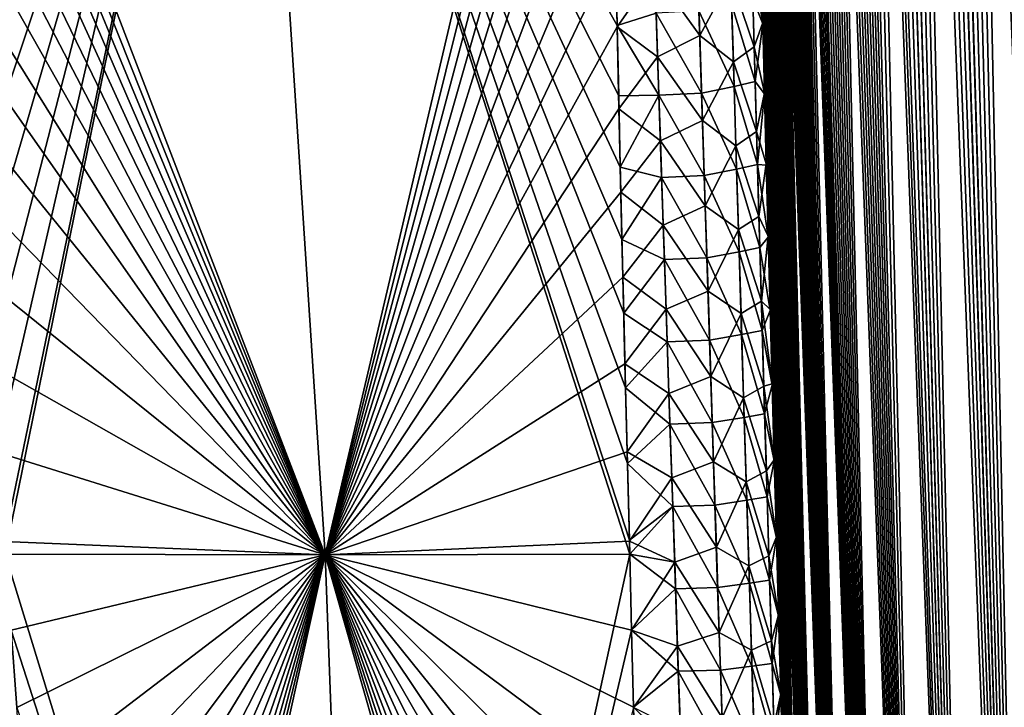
# Model space of a CAD drawing. Header units: metres. Extents: x -109 to 109, y -108 to 40.
# Tile 169 of 216: x 86.94 to 92.66, y -94.53 to -90.54. Entities that reach past the tile are written whole.
import ezdxf

# ---------------------------------------------------------------- set-up
doc = ezdxf.new("R2010")
doc.units = ezdxf.units.M
doc.layers.add('solid_K_24_42_18_000C86_XXX', color=7, linetype='CONTINUOUS')

msp = doc.modelspace()

# ---------------------------------------------------------------- linework, layer by layer
at = {"layer": 'solid_K_24_42_18_000C86_XXX'}
for points in [[(93.591431, -102.810715, -10.906762), (92.516762, -68.400612, -10.372687), (92.668846, -68.274429, -10.070155)], [(93.591545, -102.81073, 10.906535), (92.676445, -68.26963, 10.055494), (92.524849, -68.392357, 10.356121)], [(93.198311, -102.747047, -11.718625), (92.364388, -68.591072, -10.695609), (92.516762, -68.400612, -10.372687)], [(93.591545, -102.81073, 10.906535), (92.524849, -68.392357, 10.356121), (92.37207, -68.579834, 10.6788)], [(93.591431, -102.810715, -10.906762), (93.198311, -102.747047, -11.718625), (92.516762, -68.400612, -10.372687)], [(93.198311, -102.747047, -11.718625), (92.213646, -68.854164, -11.037994), (92.364388, -68.591072, -10.695609)], [(93.591545, -102.81073, 10.906535), (92.37207, -68.579834, 10.6788), (92.295593, -68.700798, 10.848765)], [(93.591545, -102.81073, 10.906535), (92.295593, -68.700798, 10.848765), (92.220039, -68.841286, 11.022955)], [(93.198311, -102.747047, -11.718625), (92.139687, -69.014679, -11.215636), (92.213646, -68.854164, -11.037994)], [(93.19838, -102.747063, 11.718479), (92.220039, -68.841286, 11.022955), (92.145485, -69.001236, 11.201459)], [(93.19838, -102.747063, 11.718479), (93.591545, -102.81073, 10.906535), (92.220039, -68.841286, 11.022955)], [(93.19838, -102.747063, 11.718479), (92.145485, -69.001236, 11.201459), (92.072495, -69.181557, 11.383328)], [(92.844063, -102.640434, -12.551116), (92.067253, -69.195442, -11.396681), (92.139687, -69.014679, -11.215636)], [(93.198311, -102.747047, -11.718625), (92.844063, -102.640434, -12.551116), (92.139687, -69.014679, -11.215636)], [(93.19838, -102.747063, 11.718479), (92.072495, -69.181557, 11.383328), (92.001198, -69.38221, 11.56846)], [(92.844063, -102.640434, -12.551116), (91.99646, -69.396454, -11.581059), (92.067253, -69.195442, -11.396681)], [(92.844063, -102.640434, -12.551116), (91.927574, -69.618576, -11.768362), (91.99646, -69.396454, -11.581059)], [(93.19838, -102.747063, 11.718479), (92.001198, -69.38221, 11.56846), (91.931831, -69.604134, 11.756554)], [(92.844063, -102.640434, -12.551116), (91.860741, -69.861908, -11.958444), (91.927574, -69.618576, -11.768362)], [(93.19838, -102.747063, 11.718479), (91.931831, -69.604134, 11.756554), (91.864502, -69.847443, 11.947519)], [(92.844063, -102.640434, -12.551116), (91.796097, -70.127251, -12.151175), (91.860741, -69.861908, -11.958444)], [(92.844093, -102.640442, 12.551044), (91.864502, -69.847443, 11.947519), (91.799385, -70.112923, 12.141137)], [(92.844093, -102.640442, 12.551044), (93.19838, -102.747063, 11.718479), (91.864502, -69.847443, 11.947519)], [(92.529518, -102.49028, -13.403612), (91.733742, -70.414886, -12.346438), (91.796097, -70.127251, -12.151175)], [(92.844093, -102.640442, 12.551044), (91.799385, -70.112923, 12.141137), (91.736603, -70.400864, 12.337244)], [(92.844063, -102.640434, -12.551116), (92.529518, -102.49028, -13.403612), (91.796097, -70.127251, -12.151175)], [(92.529518, -102.49028, -13.403612), (91.673782, -70.72554, -12.54417), (91.733742, -70.414886, -12.346438)], [(92.844093, -102.640442, 12.551044), (91.736603, -70.400864, 12.337244), (91.676262, -70.711952, 12.535793)], [(92.529518, -102.49028, -13.403612), (91.616341, -71.059898, -12.744247), (91.673782, -70.72554, -12.54417)], [(92.844093, -102.640442, 12.551044), (91.676262, -70.711952, 12.535793), (91.618462, -71.04686, 12.736664)], [(92.529518, -102.49028, -13.403612), (91.56147, -71.418427, -12.946656), (91.616341, -71.059898, -12.744247)], [(92.529518, -102.49028, 13.403603), (91.618462, -71.04686, 12.736664), (91.563271, -71.406052, 12.939841)], [(92.529518, -102.49028, 13.403603), (92.844093, -102.640442, 12.551044), (91.618462, -71.04686, 12.736664)], [(92.529518, -102.49028, 13.403603), (91.563271, -71.406052, 12.939841), (91.510796, -71.79068, 13.145243)], [(92.255585, -102.295357, -14.275787), (91.5093, -71.802315, -13.151313), (91.56147, -71.418427, -12.946656)], [(92.529518, -102.49028, -13.403612), (92.255585, -102.295357, -14.275787), (91.56147, -71.418427, -12.946656)], [(92.255585, -102.295357, -14.275787), (91.459869, -72.211784, -13.358197), (91.5093, -71.802315, -13.151313)], [(92.529518, -102.49028, 13.403603), (91.510796, -71.79068, 13.145243), (91.461105, -72.200966, 13.35285)], [(92.255585, -102.295357, -14.275787), (91.428513, -72.500008, -13.497308), (91.459869, -72.211784, -13.358197)], [(92.529518, -102.49028, 13.403603), (91.461105, -72.200966, 13.35285), (91.429588, -72.489777, 13.492426)], [(92.255585, -102.295357, -14.275787), (91.398422, -72.800018, -13.637383), (91.428513, -72.500008, -13.497308)], [(92.529518, -102.49028, 13.403603), (91.429588, -72.489777, 13.492426), (91.399353, -72.79039, 13.632954)], [(92.255585, -102.295357, -14.275787), (91.369659, -73.11248, -13.778379), (91.398422, -72.800018, -13.637383)], [(92.255585, -102.295349, 14.275813), (91.399353, -72.79039, 13.632954), (91.370453, -73.1035, 13.774391)], [(92.255585, -102.295349, 14.275813), (92.529518, -102.49028, 13.403603), (91.399353, -72.79039, 13.632954)], [(92.023575, -102.054451, -15.166787), (91.342262, -73.438232, -13.920253), (91.369659, -73.11248, -13.778379)], [(92.255585, -102.295349, 14.275813), (91.370453, -73.1035, 13.774391), (91.342926, -73.429909, 13.916687)], [(92.255585, -102.295357, -14.275787), (92.023575, -102.054451, -15.166787), (91.369659, -73.11248, -13.778379)], [(92.023575, -102.054451, -15.166787), (91.316216, -73.776733, -14.063032), (91.342262, -73.438232, -13.920253)], [(92.255585, -102.295349, 14.275813), (91.342926, -73.429909, 13.916687), (91.316772, -73.769096, 14.059872)], [(92.023575, -102.054451, -15.166787), (91.291565, -74.128532, -14.206668), (91.316216, -73.776733, -14.063032)], [(92.255585, -102.295349, 14.275813), (91.316772, -73.769096, 14.059872), (91.292023, -74.121605, 14.203897)], [(92.023575, -102.054451, -15.166787), (91.268372, -74.49469, -14.35108), (91.291565, -74.128532, -14.206668)], [(92.255585, -102.295349, 14.275813), (91.292023, -74.121605, 14.203897), (91.268745, -74.48848, 14.348681)], [(92.023575, -102.054451, -15.166787), (91.24662, -74.874847, -14.4963), (91.268372, -74.49469, -14.35108)], [(92.255585, -102.295349, 14.275813), (91.268745, -74.48848, 14.348681), (91.246918, -74.86937, 14.494254)], [(92.023575, -102.054451, -15.166787), (91.226349, -75.269241, -14.642288), (91.24662, -74.874847, -14.4963)], [(92.255585, -102.295349, 14.275813), (91.246918, -74.86937, 14.494254), (91.226578, -75.264519, 14.640576)], [(92.023575, -102.054451, -15.166787), (91.207619, -75.679131, -14.788915), (91.226349, -75.269241, -14.642288)], [(92.023567, -102.054436, 15.166823), (91.226578, -75.264519, 14.640576), (91.207787, -75.675156, 14.787521)], [(92.023567, -102.054436, 15.166823), (92.255585, -102.295349, 14.275813), (91.226578, -75.264519, 14.640576)], [(91.834908, -101.766304, -16.07567), (91.190445, -76.104576, -14.936179), (91.207619, -75.679131, -14.788915)], [(92.023567, -102.054436, 15.166823), (91.207787, -75.675156, 14.787521), (91.190559, -76.101357, 14.935087)], [(92.023575, -102.054451, -15.166787), (91.834908, -101.766304, -16.07567), (91.207619, -75.679131, -14.788915)], [(91.834908, -101.766304, -16.07567), (91.174812, -76.545334, -15.08409), (91.190445, -76.104576, -14.936179)], [(92.023567, -102.054436, 15.166823), (91.190559, -76.101357, 14.935087), (91.174896, -76.54287, 15.083282)], [(91.834908, -101.766304, -16.07567), (91.164162, -76.886803, -15.195333), (91.174812, -76.545334, -15.08409)], [(92.023567, -102.054436, 15.166823), (91.174896, -76.54287, 15.083282), (91.164215, -76.884911, 15.194724)], [(91.834908, -101.766304, -16.07567), (91.154457, -77.238205, -15.30676), (91.164162, -76.886803, -15.195333)], [(92.023567, -102.054436, 15.166823), (91.164215, -76.884911, 15.194724), (91.154488, -77.23687, 15.306342)], [(91.834908, -101.766304, -16.07567), (91.14566, -77.598869, -15.418471), (91.154457, -77.238205, -15.30676)], [(92.023567, -102.054436, 15.166823), (91.154488, -77.23687, 15.306342), (91.145676, -77.598099, 15.418234)], [(91.834908, -101.766304, -16.07567), (91.137787, -77.969032, -15.530417), (91.14566, -77.598869, -15.418471)], [(92.023567, -102.054436, 15.166823), (91.145676, -77.598099, 15.418234), (91.137794, -77.968819, 15.530352)], [(92.023567, -102.054436, 15.166823), (91.137794, -77.968819, 15.530352), (91.130875, -78.349731, 15.642575)], [(91.834908, -101.766304, -16.07567), (91.130882, -78.349388, -15.642481), (91.137787, -77.969032, -15.530417)], [(91.8349, -101.766289, 16.075701), (91.130875, -78.349731, 15.642575), (91.124969, -78.741516, 15.754787)], [(91.834908, -101.766304, -16.07567), (91.124985, -78.740639, -15.754542), (91.130882, -78.349388, -15.642481)], [(91.8349, -101.766289, 16.075701), (92.023567, -102.054436, 15.166823), (91.130875, -78.349731, 15.642575)], [(91.8349, -101.766289, 16.075701), (91.124969, -78.741516, 15.754787), (91.120041, -79.143738, 15.867071)], [(91.691109, -101.428734, -17.001799), (91.120056, -79.142334, -15.866686), (91.124985, -78.740639, -15.754542)], [(91.834908, -101.766304, -16.07567), (91.691109, -101.428734, -17.001799), (91.124985, -78.740639, -15.754542)], [(91.8349, -101.766289, 16.075701), (91.120041, -79.143738, 15.867071), (91.116074, -79.556229, 15.979447)], [(91.691109, -101.428734, -17.001799), (91.116089, -79.554298, -15.978933), (91.120056, -79.142334, -15.866686)], [(91.8349, -101.766289, 16.075701), (91.116074, -79.556229, 15.979447), (91.113121, -79.979774, 16.091749)], [(91.691109, -101.428734, -17.001799), (91.113129, -79.977333, -16.091116), (91.116089, -79.554298, -15.978933)], [(91.8349, -101.766289, 16.075701), (91.113121, -79.979774, 16.091749), (91.111214, -80.415169, 16.20381)], [(91.691109, -101.428734, -17.001799), (91.111221, -80.412231, -16.203068), (91.113129, -79.977333, -16.091116)], [(91.691109, -101.428734, -17.001799), (91.110359, -80.859062, -16.314787), (91.111221, -80.412231, -16.203068)], [(91.8349, -101.766289, 16.075701), (91.111214, -80.415169, 16.20381), (91.110359, -80.862473, 16.315626)], [(91.691109, -101.428734, -17.001799), (91.110489, -81.317062, -16.42643), (91.110359, -80.859062, -16.314787)], [(91.8349, -101.766289, 16.075701), (91.110359, -80.862473, 16.315626), (91.110489, -81.320938, 16.427355)], [(91.691109, -101.428734, -17.001799), (91.111336, -81.692085, -16.515541), (91.110489, -81.317062, -16.42643)], [(91.8349, -101.766289, 16.075701), (91.110489, -81.320938, 16.427355), (91.111343, -81.69632, 16.516529)], [(91.691109, -101.428734, -17.001799), (91.112869, -82.075302, -16.604343), (91.111336, -81.692085, -16.515541)], [(91.8349, -101.766289, 16.075701), (91.111343, -81.69632, 16.516529), (91.112892, -82.07988, 16.605387)], [(91.691109, -101.428734, -17.001799), (91.11512, -82.467186, -16.69272), (91.112869, -82.075302, -16.604343)], [(91.691109, -101.428719, 17.001829), (91.112892, -82.07988, 16.605387), (91.11515, -82.472084, 16.693811)], [(91.691109, -101.428719, 17.001829), (91.8349, -101.766289, 16.075701), (91.112892, -82.07988, 16.605387)], [(91.593956, -101.039337, -17.944174), (91.11805, -82.867447, -16.780748), (91.11512, -82.467186, -16.69272)], [(91.691109, -101.428734, -17.001799), (91.593956, -101.039337, -17.944174), (91.11512, -82.467186, -16.69272)], [(91.691109, -101.428719, 17.001829), (91.11515, -82.472084, 16.693811), (91.118095, -82.872658, 16.781881)], [(91.593956, -101.039337, -17.944174), (91.121628, -83.275574, -16.868563), (91.11805, -82.867447, -16.780748)], [(91.691109, -101.428719, 17.001829), (91.118095, -82.872658, 16.781881), (91.121681, -83.281082, 16.869728)], [(91.593956, -101.039337, -17.944174), (91.125885, -83.692116, -16.955997), (91.121628, -83.275574, -16.868563)], [(91.691109, -101.428719, 17.001829), (91.121681, -83.281082, 16.869728), (91.125954, -83.697906, 16.957191)], [(91.593956, -101.039337, -17.944174), (91.130844, -84.117622, -17.042892), (91.125885, -83.692116, -16.955997)], [(91.691109, -101.428719, 17.001829), (91.125954, -83.697906, 16.957191), (91.13092, -84.12368, 17.044106)], [(91.593956, -101.039337, -17.944174), (91.136528, -84.552658, -17.129082), (91.130844, -84.117622, -17.042892)], [(91.691109, -101.428719, 17.001829), (91.13092, -84.12368, 17.044106), (91.136612, -84.55896, 17.13031)], [(91.593956, -101.039337, -17.944174), (91.142929, -84.997391, -17.214521), (91.136528, -84.552658, -17.129082)], [(91.691109, -101.428719, 17.001829), (91.136612, -84.55896, 17.13031), (91.143028, -85.003906, 17.215757)], [(91.593956, -101.039337, -17.944174), (91.149986, -85.450851, -17.299515), (91.142929, -84.997391, -17.214521)], [(91.691109, -101.428719, 17.001829), (91.143028, -85.003906, 17.215757), (91.150101, -85.457573, 17.300753)], [(91.593956, -101.039337, -17.944174), (91.157722, -85.913521, -17.383896), (91.149986, -85.450851, -17.299515)], [(91.691109, -101.428719, 17.001829), (91.150101, -85.457573, 17.300753), (91.156502, -85.842613, 17.371119)], [(91.691109, -101.428719, 17.001829), (91.156502, -85.842613, 17.371119), (91.163391, -86.234406, 17.440924)], [(91.593956, -101.039337, -17.944174), (91.166153, -86.386047, -17.46744), (91.157722, -85.913521, -17.383896)], [(91.691109, -101.428719, 17.001829), (91.163391, -86.234406, 17.440924), (91.170776, -86.633324, 17.51004)], [(91.593956, -101.039337, -17.944174), (91.175316, -86.86908, -17.549921), (91.166153, -86.386047, -17.46744)], [(91.691109, -101.428719, 17.001829), (91.170776, -86.633324, 17.51004), (91.178673, -87.039749, 17.578337)], [(88.716858, -93.64727, 21.16013), (88.26519, -86.734787, 20.377899), (86.049194, -86.706299, 21.500647)], [(86.108589, -87.091927, 21.54081), (88.716858, -93.64727, 21.16013), (86.049194, -86.706299, 21.500647)], [(86.565315, -90.58123, -21.876972), (86.511841, -90.112846, -21.834866), (88.265182, -86.734787, -20.377901)], [(86.617256, -91.057724, -21.918863), (86.565315, -90.58123, -21.876972), (88.265182, -86.734787, -20.377901)], [(86.667557, -91.54277, -21.960552), (86.617256, -91.057724, -21.918863), (88.265182, -86.734787, -20.377901)], [(86.71611, -92.036812, -22.002045), (86.667557, -91.54277, -21.960552), (88.265182, -86.734787, -20.377901)], [(86.762848, -92.539978, -22.043276), (86.71611, -92.036812, -22.002045), (88.265182, -86.734787, -20.377901)], [(86.807953, -93.050941, -22.083887), (86.762848, -92.539978, -22.043276), (88.265182, -86.734787, -20.377901)], [(86.851303, -93.569984, -22.123865), (86.807953, -93.050941, -22.083887), (88.265182, -86.734787, -20.377901)], [(86.857224, -93.643356, -22.129416), (86.851303, -93.569984, -22.123865), (88.265182, -86.734787, -20.377901)], [(88.716835, -93.64727, -21.160145), (86.857224, -93.643356, -22.129416), (88.265182, -86.734787, -20.377901)], [(88.716835, -93.64727, -21.160145), (88.265182, -86.734787, -20.377901), (90.345505, -86.706276, -19.020168)], [(90.413109, -90.569649, 19.653671), (90.403374, -90.100739, 19.586172), (88.26519, -86.734787, 20.377899)], [(90.421906, -90.978012, 19.710388), (90.413109, -90.569649, 19.653671), (88.26519, -86.734787, 20.377899)], [(90.431175, -91.392616, 19.765995), (90.421906, -90.978012, 19.710388), (88.26519, -86.734787, 20.377899)], [(90.440948, -91.813751, 19.820435), (90.431175, -91.392616, 19.765995), (88.26519, -86.734787, 20.377899)], [(90.451263, -92.241699, 19.87364), (90.440948, -91.813751, 19.820435), (88.26519, -86.734787, 20.377899)], [(90.461967, -92.675957, 19.925585), (90.451263, -92.241699, 19.87364), (88.26519, -86.734787, 20.377899)], [(90.472839, -93.11586, 19.976242), (90.461967, -92.675957, 19.925585), (88.26519, -86.734787, 20.377899)], [(90.483971, -93.561768, 20.025536), (90.472839, -93.11586, 19.976242), (88.26519, -86.734787, 20.377899)], [(90.486015, -93.642952, 20.034286), (90.483971, -93.561768, 20.025536), (88.26519, -86.734787, 20.377899)], [(88.716858, -93.64727, 21.16013), (90.486015, -93.642952, 20.034286), (88.26519, -86.734787, 20.377899)], [(90.350571, -87.090599, -19.091448), (88.716835, -93.64727, -21.160145), (90.345505, -86.706276, -19.020168)], [(91.593956, -101.039337, -17.944174), (91.185211, -87.363174, -17.631153), (91.175316, -86.86908, -17.549921)], [(86.108589, -87.091927, 21.54081), (86.167046, -87.483604, 21.580992), (88.716858, -93.64727, 21.16013)], [(90.350571, -87.090599, -19.091448), (90.356117, -87.480942, -19.161934), (88.716835, -93.64727, -21.160145)], [(91.691109, -101.428719, 17.001829), (91.178673, -87.039749, 17.578337), (91.187073, -87.453804, 17.645775)], [(91.593956, -101.039337, -17.944174), (91.19577, -87.867256, -17.711536), (91.185211, -87.363174, -17.631153)], [(86.167046, -87.483604, 21.580992), (86.22451, -87.881653, 21.621206), (88.716858, -93.64727, 21.16013)], [(90.356117, -87.480942, -19.161934), (90.36219, -87.877609, -19.231579), (88.716835, -93.64727, -21.160145)], [(91.691109, -101.428719, 17.001829), (91.187073, -87.453804, 17.645775), (91.195923, -87.874603, 17.712687)], [(86.22451, -87.881653, 21.621206), (86.284523, -88.312744, 21.664076), (88.716858, -93.64727, 21.16013)], [(90.36219, -87.877609, -19.231579), (90.369308, -88.308762, -19.305017), (88.716835, -93.64727, -21.160145)], [(91.593956, -101.039337, -17.944174), (91.20507, -88.295006, -17.777843), (91.19577, -87.867256, -17.711536)], [(91.593956, -101.03933, 17.944197), (91.195923, -87.874603, 17.712687), (91.205231, -88.302391, 17.778965)], [(91.593956, -101.03933, 17.944197), (91.691109, -101.428719, 17.001829), (91.195923, -87.874603, 17.712687)], [(91.545441, -100.596848, -18.901022), (91.214836, -88.730209, -17.843344), (91.20507, -88.295006, -17.777843)], [(91.593956, -101.039337, -17.944174), (91.545441, -100.596848, -18.901022), (91.20507, -88.295006, -17.777843)], [(86.284523, -88.312744, 21.664076), (86.343262, -88.751747, 21.707012), (88.716858, -93.64727, 21.16013)], [(90.369308, -88.308762, -19.305017), (90.377121, -88.747826, -19.377384), (88.716835, -93.64727, -21.160145)], [(91.593956, -101.03933, 17.944197), (91.205231, -88.302391, 17.778965), (91.215012, -88.73761, 17.844433)], [(86.343262, -88.751747, 21.707012), (86.400711, -89.198456, 21.749905), (88.716858, -93.64727, 21.16013)], [(90.377121, -88.747826, -19.377384), (90.385544, -89.194595, -19.448614), (88.716835, -93.64727, -21.160145)], [(91.545441, -100.596848, -18.901022), (91.225098, -89.173325, -17.90786), (91.214836, -88.730209, -17.843344)], [(91.593956, -101.03933, 17.944197), (91.215012, -88.73761, 17.844433), (91.225273, -89.180717, 17.908911)], [(86.400711, -89.198456, 21.749905), (86.456932, -89.651978, 21.792511), (88.716858, -93.64727, 21.16013)], [(90.385544, -89.194595, -19.448614), (90.394325, -89.648201, -19.518637), (88.716835, -93.64727, -21.160145)], [(91.545441, -100.596848, -18.901022), (91.235855, -89.624786, -17.971209), (91.225098, -89.173325, -17.90786)], [(91.593956, -101.03933, 17.944197), (91.225273, -89.180717, 17.908911), (91.236031, -89.632149, 17.972223)], [(86.456932, -89.651978, 21.792511), (86.511826, -90.112709, 21.834854), (88.716858, -93.64727, 21.16013)], [(90.394325, -89.648201, -19.518637), (90.403549, -90.109024, -19.587383), (88.716835, -93.64727, -21.160145)], [(91.545441, -100.596848, -18.901022), (91.247116, -90.08503, -18.033226), (91.235855, -89.624786, -17.971209)], [(91.593956, -101.03933, 17.944197), (91.236031, -89.632149, 17.972223), (91.247299, -90.092331, 18.034197)], [(86.511826, -90.112709, 21.834854), (86.5653, -90.581108, 21.876961), (88.716858, -93.64727, 21.16013)], [(90.403549, -90.109024, -19.587383), (90.413277, -90.577515, -19.654779), (88.716835, -93.64727, -21.160145)], [(90.639015, -90.497917, 19.455738), (90.403374, -90.100739, 19.586172), (90.413109, -90.569649, 19.653671)], [(90.631622, -90.264038, -19.42433), (90.413277, -90.577515, -19.654779), (90.403549, -90.109024, -19.587383)], [(91.196014, -90.202492, -18.428926), (91.247116, -90.08503, -18.033226), (91.258835, -90.5532, -18.094278)], [(91.201591, -90.413101, 18.457294), (91.259018, -90.560425, 18.095205), (91.247299, -90.092331, 18.034197)], [(91.545441, -100.596848, -18.901022), (91.258835, -90.5532, -18.094278), (91.247116, -90.08503, -18.033226)], [(91.593956, -101.03933, 17.944197), (91.247299, -90.092331, 18.034197), (91.259018, -90.560425, 18.095205)], [(90.877846, -90.132965, -19.116608), (90.893547, -90.627663, -19.181553), (90.631622, -90.264038, -19.42433)], [(90.877846, -90.132965, -19.116608), (91.073845, -90.293747, -18.804867), (90.893547, -90.627663, -19.181553)], [(91.196014, -90.202492, -18.428926), (91.209557, -90.694466, -18.492613), (91.073845, -90.293747, -18.804867)], [(91.196014, -90.202492, -18.428926), (91.258835, -90.5532, -18.094278), (91.209557, -90.694466, -18.492613)], [(90.631622, -90.264038, -19.42433), (90.648003, -90.752502, -19.488398), (90.413277, -90.577515, -19.654779)], [(90.893547, -90.627663, -19.181553), (90.648003, -90.752502, -19.488398), (90.631622, -90.264038, -19.42433)], [(90.893547, -90.627663, -19.181553), (91.073845, -90.293747, -18.804867), (91.088387, -90.781097, -18.867672)], [(91.209557, -90.694466, -18.492613), (91.088387, -90.781097, -18.867672), (91.073845, -90.293747, -18.804867)], [(91.214951, -90.895172, 18.518703), (91.201591, -90.413101, 18.457294), (91.077988, -90.444183, 18.825243)], [(91.214951, -90.895172, 18.518703), (91.259018, -90.560425, 18.095205), (91.201591, -90.413101, 18.457294)], [(91.092361, -90.924454, 18.886431), (91.077988, -90.444183, 18.825243), (90.888573, -90.485046, 19.163698)], [(91.214951, -90.895172, 18.518703), (91.077988, -90.444183, 18.825243), (91.092361, -90.924454, 18.886431)], [(90.655045, -90.975365, 19.517246), (90.639015, -90.497917, 19.455738), (90.413109, -90.569649, 19.653671)], [(90.903831, -90.963181, 19.224791), (90.888573, -90.485046, 19.163698), (90.639015, -90.497917, 19.455738)], [(90.903831, -90.963181, 19.224791), (90.639015, -90.497917, 19.455738), (90.655045, -90.975365, 19.517246)], [(91.092361, -90.924454, 18.886431), (90.888573, -90.485046, 19.163698), (90.903831, -90.963181, 19.224791)], [(86.5653, -90.581108, 21.876961), (86.617241, -91.057602, 21.918852), (88.716858, -93.64727, 21.16013)], [(90.413277, -90.577515, -19.654779), (90.423584, -91.054115, -19.720743), (88.716835, -93.64727, -21.160145)], [(90.655045, -90.975365, 19.517246), (90.413109, -90.569649, 19.653671), (90.421906, -90.978012, 19.710388)], [(90.648003, -90.752502, -19.488398), (90.423584, -91.054115, -19.720743), (90.413277, -90.577515, -19.654779)], [(91.209557, -90.694466, -18.492613), (91.258835, -90.5532, -18.094278), (91.269218, -90.960609, -18.145922)], [(91.214951, -90.895172, 18.518703), (91.269402, -90.967735, 18.146809), (91.259018, -90.560425, 18.095205)], [(91.545441, -100.596848, -18.901022), (91.269218, -90.960609, -18.145922), (91.258835, -90.5532, -18.094278)], [(91.593956, -101.03933, 17.944197), (91.259018, -90.560425, 18.095205), (91.269402, -90.967735, 18.146809)], [(90.893547, -90.627663, -19.181553), (90.909386, -91.122658, -19.244015), (90.648003, -90.752502, -19.488398)], [(90.893547, -90.627663, -19.181553), (91.088387, -90.781097, -18.867672), (90.909386, -91.122658, -19.244015)], [(91.209557, -90.694466, -18.492613), (91.223328, -91.186768, -18.553879), (91.088387, -90.781097, -18.867672)], [(91.209557, -90.694466, -18.492613), (91.269218, -90.960609, -18.145922), (91.223328, -91.186768, -18.553879)], [(90.648003, -90.752502, -19.488398), (90.664474, -91.241234, -19.550024), (90.423584, -91.054115, -19.720743)], [(90.909386, -91.122658, -19.244015), (90.664474, -91.241234, -19.550024), (90.648003, -90.752502, -19.488398)], [(90.909386, -91.122658, -19.244015), (91.088387, -90.781097, -18.867672), (91.103096, -91.268738, -18.928097)], [(91.223328, -91.186768, -18.553879), (91.103096, -91.268738, -18.928097), (91.088387, -90.781097, -18.867672)], [(91.106888, -91.405014, 18.945314), (91.092361, -90.924454, 18.886431), (90.903831, -90.963181, 19.224791)], [(91.228523, -91.377556, 18.577801), (91.214951, -90.895172, 18.518703), (91.092361, -90.924454, 18.886431)], [(91.228523, -91.377556, 18.577801), (91.092361, -90.924454, 18.886431), (91.106888, -91.405014, 18.945314)], [(91.228523, -91.377556, 18.577801), (91.269402, -90.967735, 18.146809), (91.214951, -90.895172, 18.518703)], [(90.655045, -90.975365, 19.517246), (90.421906, -90.978012, 19.710388), (90.431175, -91.392616, 19.765995)], [(90.671158, -91.453064, 19.576433), (90.655045, -90.975365, 19.517246), (90.431175, -91.392616, 19.765995)], [(90.919205, -91.441574, 19.283581), (90.903831, -90.963181, 19.224791), (90.655045, -90.975365, 19.517246)], [(90.919205, -91.441574, 19.283581), (90.655045, -90.975365, 19.517246), (90.671158, -91.453064, 19.576433)], [(91.106888, -91.405014, 18.945314), (90.903831, -90.963181, 19.224791), (90.919205, -91.441574, 19.283581)], [(91.223328, -91.186768, -18.553879), (91.269218, -90.960609, -18.145922), (91.27993, -91.374016, -18.196766)], [(91.228523, -91.377556, 18.577801), (91.280113, -91.381035, 18.197607), (91.269402, -90.967735, 18.146809)], [(91.545441, -100.596848, -18.901022), (91.27993, -91.374016, -18.196766), (91.269218, -90.960609, -18.145922)], [(91.593956, -101.03933, 17.944197), (91.269402, -90.967735, 18.146809), (91.280113, -91.381035, 18.197607)], [(86.617241, -91.057602, 21.918852), (86.667549, -91.542648, 21.960543), (88.716858, -93.64727, 21.16013)], [(90.423584, -91.054115, -19.720743), (90.434532, -91.539284, -19.785189), (88.716835, -93.64727, -21.160145)], [(90.664474, -91.241234, -19.550024), (90.434532, -91.539284, -19.785189), (90.423584, -91.054115, -19.720743)], [(90.909386, -91.122658, -19.244015), (90.925346, -91.617943, -19.304018), (90.664474, -91.241234, -19.550024)], [(90.909386, -91.122658, -19.244015), (91.103096, -91.268738, -18.928097), (90.925346, -91.617943, -19.304018)], [(91.223328, -91.186768, -18.553879), (91.237297, -91.679382, -18.612747), (91.103096, -91.268738, -18.928097)], [(91.223328, -91.186768, -18.553879), (91.27993, -91.374016, -18.196766), (91.237297, -91.679382, -18.612747)], [(90.664474, -91.241234, -19.550024), (90.681023, -91.730225, -19.609234), (90.434532, -91.539284, -19.785189)], [(90.925346, -91.617943, -19.304018), (90.681023, -91.730225, -19.609234), (90.664474, -91.241234, -19.550024)], [(90.925346, -91.617943, -19.304018), (91.103096, -91.268738, -18.928097), (91.11795, -91.756676, -18.98616)], [(91.237297, -91.679382, -18.612747), (91.11795, -91.756676, -18.98616), (91.103096, -91.268738, -18.928097)], [(91.242279, -91.860237, 18.634604), (91.228523, -91.377556, 18.577801), (91.106888, -91.405014, 18.945314)], [(91.228523, -91.377556, 18.577801), (91.291168, -91.800652, 18.247448), (91.280113, -91.381035, 18.197607)], [(91.242279, -91.860237, 18.634604), (91.291168, -91.800652, 18.247448), (91.228523, -91.377556, 18.577801)], [(91.237297, -91.679382, -18.612747), (91.27993, -91.374016, -18.196766), (91.290985, -91.793755, -18.246651)], [(91.545441, -100.596848, -18.901022), (91.290985, -91.793755, -18.246651), (91.27993, -91.374016, -18.196766)], [(91.593956, -101.03933, 17.944197), (91.280113, -91.381035, 18.197607), (91.291168, -91.800652, 18.247448)], [(90.671158, -91.453064, 19.576433), (90.431175, -91.392616, 19.765995), (90.440948, -91.813751, 19.820435)], [(90.934669, -91.920227, 19.34009), (90.919205, -91.441574, 19.283581), (90.671158, -91.453064, 19.576433)], [(91.121559, -91.885841, 19.001913), (91.106888, -91.405014, 18.945314), (90.919205, -91.441574, 19.283581)], [(91.121559, -91.885841, 19.001913), (90.919205, -91.441574, 19.283581), (90.934669, -91.920227, 19.34009)], [(91.242279, -91.860237, 18.634604), (91.106888, -91.405014, 18.945314), (91.121559, -91.885841, 19.001913)], [(90.68734, -91.931007, 19.633322), (90.671158, -91.453064, 19.576433), (90.440948, -91.813751, 19.820435)], [(90.934669, -91.920227, 19.34009), (90.671158, -91.453064, 19.576433), (90.68734, -91.931007, 19.633322)], [(86.667549, -91.542648, 21.960543), (86.716103, -92.036697, 22.002035), (88.716858, -93.64727, 21.16013)], [(90.434532, -91.539284, -19.785189), (90.44619, -92.033455, -19.848017), (88.716835, -93.64727, -21.160145)], [(90.681023, -91.730225, -19.609234), (90.44619, -92.033455, -19.848017), (90.434532, -91.539284, -19.785189)], [(90.925346, -91.617943, -19.304018), (90.941406, -92.113487, -19.361586), (90.681023, -91.730225, -19.609234)], [(90.925346, -91.617943, -19.304018), (91.11795, -91.756676, -18.98616), (90.941406, -92.113487, -19.361586)], [(91.237297, -91.679382, -18.612747), (91.251457, -92.172287, -18.669239), (91.11795, -91.756676, -18.98616)], [(91.237297, -91.679382, -18.612747), (91.290985, -91.793755, -18.246651), (91.251457, -92.172287, -18.669239)], [(90.681023, -91.730225, -19.609234), (90.697624, -92.21946, -19.666046), (90.44619, -92.033455, -19.848017)], [(90.941406, -92.113487, -19.361586), (90.697624, -92.21946, -19.666046), (90.681023, -91.730225, -19.609234)], [(90.941406, -92.113487, -19.361586), (91.11795, -91.756676, -18.98616), (91.132942, -92.244881, -19.041885)], [(91.251457, -92.172287, -18.669239), (91.132942, -92.244881, -19.041885), (91.11795, -91.756676, -18.98616)], [(90.68734, -91.931007, 19.633322), (90.440948, -91.813751, 19.820435), (90.451263, -92.241699, 19.87364)], [(91.242279, -91.860237, 18.634604), (91.302559, -92.226921, 18.296175), (91.291168, -91.800652, 18.247448)], [(91.251457, -92.172287, -18.669239), (91.290985, -91.793755, -18.246651), (91.302376, -92.220177, -18.295424)], [(91.545441, -100.596848, -18.901022), (91.302376, -92.220177, -18.295424), (91.290985, -91.793755, -18.246651)], [(91.593956, -101.03933, 17.944197), (91.291168, -91.800652, 18.247448), (91.302559, -92.226921, 18.296175)], [(91.13636, -92.366936, 19.056246), (91.121559, -91.885841, 19.001913), (90.934669, -91.920227, 19.34009)], [(91.25621, -92.343193, 18.689133), (91.242279, -91.860237, 18.634604), (91.121559, -91.885841, 19.001913)], [(91.25621, -92.343193, 18.689133), (91.121559, -91.885841, 19.001913), (91.13636, -92.366936, 19.056246)], [(91.25621, -92.343193, 18.689133), (91.302559, -92.226921, 18.296175), (91.242279, -91.860237, 18.634604)], [(90.70356, -92.40918, 19.687929), (90.68734, -91.931007, 19.633322), (90.451263, -92.241699, 19.87364)], [(90.950218, -92.399124, 19.394337), (90.934669, -91.920227, 19.34009), (90.68734, -91.931007, 19.633322)], [(90.950218, -92.399124, 19.394337), (90.68734, -91.931007, 19.633322), (90.70356, -92.40918, 19.687929)], [(91.13636, -92.366936, 19.056246), (90.934669, -91.920227, 19.34009), (90.950218, -92.399124, 19.394337)], [(86.716103, -92.036697, 22.002035), (86.76284, -92.539871, 22.043266), (88.716858, -93.64727, 21.16013)], [(90.44619, -92.033455, -19.848017), (90.458534, -92.536766, -19.909143), (88.716835, -93.64727, -21.160145)], [(90.697624, -92.21946, -19.666046), (90.458534, -92.536766, -19.909143), (90.44619, -92.033455, -19.848017)], [(90.941406, -92.113487, -19.361586), (90.957535, -92.609291, -19.41674), (90.697624, -92.21946, -19.666046)], [(90.941406, -92.113487, -19.361586), (91.132942, -92.244881, -19.041885), (90.957535, -92.609291, -19.41674)], [(91.251457, -92.172287, -18.669239), (91.265778, -92.665482, -18.723375), (91.132942, -92.244881, -19.041885)], [(91.251457, -92.172287, -18.669239), (91.302376, -92.220177, -18.295424), (91.314125, -92.653618, -18.342926)], [(91.251457, -92.172287, -18.669239), (91.314125, -92.653618, -18.342926), (91.265778, -92.665482, -18.723375)], [(90.70356, -92.40918, 19.687929), (90.451263, -92.241699, 19.87364), (90.461967, -92.675957, 19.925585)], [(90.697624, -92.21946, -19.666046), (90.714256, -92.708931, -19.720488), (90.458534, -92.536766, -19.909143)], [(90.957535, -92.609291, -19.41674), (90.714256, -92.708931, -19.720488), (90.697624, -92.21946, -19.666046)], [(91.25621, -92.343193, 18.689133), (91.314308, -92.660187, 18.34363), (91.302559, -92.226921, 18.296175)], [(91.545441, -100.596848, -18.901022), (91.314125, -92.653618, -18.342926), (91.302376, -92.220177, -18.295424)], [(91.593956, -101.03933, 17.944197), (91.302559, -92.226921, 18.296175), (91.314308, -92.660187, 18.34363)], [(90.957535, -92.609291, -19.41674), (91.132942, -92.244881, -19.041885), (91.148041, -92.733337, -19.095295)], [(91.265778, -92.665482, -18.723375), (91.148041, -92.733337, -19.095295), (91.132942, -92.244881, -19.041885)], [(91.270287, -92.826416, 18.741405), (91.25621, -92.343193, 18.689133), (91.13636, -92.366936, 19.056246)], [(91.270287, -92.826416, 18.741405), (91.314308, -92.660187, 18.34363), (91.25621, -92.343193, 18.689133)], [(90.719803, -92.887573, 19.740276), (90.70356, -92.40918, 19.687929), (90.461967, -92.675957, 19.925585)], [(90.965828, -92.878258, 19.446342), (90.950218, -92.399124, 19.394337), (90.70356, -92.40918, 19.687929)], [(90.965828, -92.878258, 19.446342), (90.70356, -92.40918, 19.687929), (90.719803, -92.887573, 19.740276)], [(91.151253, -92.848274, 19.108332), (91.13636, -92.366936, 19.056246), (90.950218, -92.399124, 19.394337)], [(91.151253, -92.848274, 19.108332), (90.950218, -92.399124, 19.394337), (90.965828, -92.878258, 19.446342)], [(91.270287, -92.826416, 18.741405), (91.13636, -92.366936, 19.056246), (91.151253, -92.848274, 19.108332)], [(86.76284, -92.539871, 22.043266), (86.807945, -93.050842, 22.083879), (88.716858, -93.64727, 21.16013)], [(90.458534, -92.536766, -19.909143), (90.471153, -93.047882, -19.968544), (88.716835, -93.64727, -21.160145)], [(90.714256, -92.708931, -19.720488), (90.471153, -93.047882, -19.968544), (90.458534, -92.536766, -19.909143)], [(90.957535, -92.609291, -19.41674), (90.973717, -93.105331, -19.469501), (90.714256, -92.708931, -19.720488)], [(90.957535, -92.609291, -19.41674), (91.148041, -92.733337, -19.095295), (90.973717, -93.105331, -19.469501)], [(90.719803, -92.887573, 19.740276), (90.461967, -92.675957, 19.925585), (90.472839, -93.11586, 19.976242)], [(91.265778, -92.665482, -18.723375), (91.280243, -93.158936, -18.775173), (91.148041, -92.733337, -19.095295)], [(91.265778, -92.665482, -18.723375), (91.314125, -92.653618, -18.342926), (91.326241, -93.094406, -18.389002)], [(91.265778, -92.665482, -18.723375), (91.326241, -93.094406, -18.389002), (91.280243, -93.158936, -18.775173)], [(91.270287, -92.826416, 18.741405), (91.326416, -93.100777, 18.389658), (91.314308, -92.660187, 18.34363)], [(91.545441, -100.596848, -18.901022), (91.326241, -93.094406, -18.389002), (91.314125, -92.653618, -18.342926)], [(91.593956, -101.03933, 17.944197), (91.314308, -92.660187, 18.34363), (91.326416, -93.100777, 18.389658)], [(90.714256, -92.708931, -19.720488), (90.730904, -93.198624, -19.772572), (90.471153, -93.047882, -19.968544)], [(90.973717, -93.105331, -19.469501), (90.730904, -93.198624, -19.772572), (90.714256, -92.708931, -19.720488)], [(90.973717, -93.105331, -19.469501), (91.148041, -92.733337, -19.095295), (91.163231, -93.222046, -19.146402)], [(91.280243, -93.158936, -18.775173), (91.163231, -93.222046, -19.146402), (91.148041, -92.733337, -19.095295)], [(91.166229, -93.329849, 19.158188), (91.151253, -92.848274, 19.108332), (90.965828, -92.878258, 19.446342)], [(91.284492, -93.309891, 18.791441), (91.270287, -92.826416, 18.741405), (91.151253, -92.848274, 19.108332)], [(91.284492, -93.309891, 18.791441), (91.151253, -92.848274, 19.108332), (91.166229, -93.329849, 19.158188)], [(91.284492, -93.309891, 18.791441), (91.326416, -93.100777, 18.389658), (91.270287, -92.826416, 18.741405)], [(90.736053, -93.366173, 19.790382), (90.719803, -92.887573, 19.740276), (90.472839, -93.11586, 19.976242)], [(90.981476, -93.357605, 19.49612), (90.965828, -92.878258, 19.446342), (90.719803, -92.887573, 19.740276)], [(90.981476, -93.357605, 19.49612), (90.719803, -92.887573, 19.740276), (90.736053, -93.366173, 19.790382)], [(91.166229, -93.329849, 19.158188), (90.965828, -92.878258, 19.446342), (90.981476, -93.357605, 19.49612)], [(86.807945, -93.050842, 22.083879), (86.851295, -93.569885, 22.123857), (88.716858, -93.64727, 21.16013)], [(90.471153, -93.047882, -19.968544), (90.484108, -93.567085, -20.02611), (88.716835, -93.64727, -21.160145)], [(90.730904, -93.198624, -19.772572), (90.484108, -93.567085, -20.02611), (90.471153, -93.047882, -19.968544)], [(91.280243, -93.158936, -18.775173), (91.326241, -93.094406, -18.389002), (91.338676, -93.54216, -18.433861)], [(91.284492, -93.309891, 18.791441), (91.338844, -93.548294, 18.434469), (91.326416, -93.100777, 18.389658)], [(91.545441, -100.596848, -18.901022), (91.338676, -93.54216, -18.433861), (91.326241, -93.094406, -18.389002)], [(91.593956, -101.03933, 17.944197), (91.326416, -93.100777, 18.389658), (91.338844, -93.548294, 18.434469)], [(90.736053, -93.366173, 19.790382), (90.472839, -93.11586, 19.976242), (90.483971, -93.561768, 20.025536)], [(90.973717, -93.105331, -19.469501), (90.989944, -93.601616, -19.519882), (90.730904, -93.198624, -19.772572)], [(90.973717, -93.105331, -19.469501), (91.163231, -93.222046, -19.146402), (90.989944, -93.601616, -19.519882)], [(91.280243, -93.158936, -18.775173), (91.294838, -93.652649, -18.824644), (91.163231, -93.222046, -19.146402)], [(91.280243, -93.158936, -18.775173), (91.338676, -93.54216, -18.433861), (91.294838, -93.652649, -18.824644)], [(90.730904, -93.198624, -19.772572), (90.747551, -93.688538, -19.822313), (90.484108, -93.567085, -20.02611)], [(90.989944, -93.601616, -19.519882), (90.747551, -93.688538, -19.822313), (90.730904, -93.198624, -19.772572)], [(90.989944, -93.601616, -19.519882), (91.163231, -93.222046, -19.146402), (91.178497, -93.710991, -19.195221)], [(91.294838, -93.652649, -18.824644), (91.178497, -93.710991, -19.195221), (91.163231, -93.222046, -19.146402)], [(91.181282, -93.811653, 19.205826), (91.166229, -93.329849, 19.158188), (90.981476, -93.357605, 19.49612)], [(91.29882, -93.79361, 18.839249), (91.284492, -93.309891, 18.791441), (91.166229, -93.329849, 19.158188)], [(91.29882, -93.79361, 18.839249), (91.166229, -93.329849, 19.158188), (91.181282, -93.811653, 19.205826)], [(91.29882, -93.79361, 18.839249), (91.338844, -93.548294, 18.434469), (91.284492, -93.309891, 18.791441)], [(90.736053, -93.366173, 19.790382), (90.483971, -93.561768, 20.025536), (90.486015, -93.642952, 20.034286)], [(90.752312, -93.844978, 19.838255), (90.736053, -93.366173, 19.790382), (90.486015, -93.642952, 20.034286)], [(90.997162, -93.837173, 19.543686), (90.981476, -93.357605, 19.49612), (90.736053, -93.366173, 19.790382)], [(90.997162, -93.837173, 19.543686), (90.736053, -93.366173, 19.790382), (90.752312, -93.844978, 19.838255)], [(91.181282, -93.811653, 19.205826), (90.981476, -93.357605, 19.49612), (90.997162, -93.837173, 19.543686)], [(91.294838, -93.652649, -18.824644), (91.338676, -93.54216, -18.433861), (91.35141, -93.996155, -18.477854)], [(91.29882, -93.79361, 18.839249), (91.35157, -94.002037, 18.478411), (91.338844, -93.548294, 18.434469)], [(91.545441, -100.596848, -18.901022), (91.35141, -93.996155, -18.477854), (91.338676, -93.54216, -18.433861)], [(91.593956, -101.03933, 17.944197), (91.338844, -93.548294, 18.434469), (91.35157, -94.002037, 18.478411)], [(86.851295, -93.569885, 22.123857), (86.857224, -93.643356, 22.129416), (88.716858, -93.64727, 21.16013)], [(90.484108, -93.567085, -20.02611), (90.486023, -93.643211, -20.034313), (88.716835, -93.64727, -21.160145)], [(90.747551, -93.688538, -19.822313), (90.486023, -93.643211, -20.034313), (90.484108, -93.567085, -20.02611)], [(90.989944, -93.601616, -19.519882), (91.006195, -94.098114, -19.567898), (90.747551, -93.688538, -19.822313)], [(90.989944, -93.601616, -19.519882), (91.178497, -93.710991, -19.195221), (91.006195, -94.098114, -19.567898)], [(86.891808, -94.085541, -22.162355), (86.857224, -93.643356, -22.129416), (88.716835, -93.64727, -21.160145)], [(88.974266, -100.564568, 21.606056), (88.716858, -93.64727, 21.16013), (86.857224, -93.643356, 22.129416)], [(86.891808, -94.085526, 22.162355), (88.974266, -100.564568, 21.606056), (86.857224, -93.643356, 22.129416)], [(86.924927, -94.53418, -22.194899), (86.891808, -94.085541, -22.162355), (88.716835, -93.64727, -21.160145)], [(86.956467, -94.989609, -22.227055), (86.924927, -94.53418, -22.194899), (88.716835, -93.64727, -21.160145)], [(86.986313, -95.452179, -22.258831), (86.956467, -94.989609, -22.227055), (88.716835, -93.64727, -21.160145)], [(87.014366, -95.922218, -22.290228), (86.986313, -95.452179, -22.258831), (88.716835, -93.64727, -21.160145)], [(87.040527, -96.39994, -22.321215), (87.014366, -95.922218, -22.290228), (88.716835, -93.64727, -21.160145)], [(87.06488, -96.884781, -22.351614), (87.040527, -96.39994, -22.321215), (88.716835, -93.64727, -21.160145)], [(87.085144, -97.325096, -22.378275), (87.06488, -96.884781, -22.351614), (88.716835, -93.64727, -21.160145)], [(87.10392, -97.771042, -22.404341), (87.085144, -97.325096, -22.378275), (88.716835, -93.64727, -21.160145)], [(87.12117, -98.222595, -22.42976), (87.10392, -97.771042, -22.404341), (88.716835, -93.64727, -21.160145)], [(87.136864, -98.679771, -22.454483), (87.12117, -98.222595, -22.42976), (88.716835, -93.64727, -21.160145)], [(87.15097, -99.142555, -22.478456), (87.136864, -98.679771, -22.454483), (88.716835, -93.64727, -21.160145)], [(87.163467, -99.610954, -22.501625), (87.15097, -99.142555, -22.478456), (88.716835, -93.64727, -21.160145)], [(87.174316, -100.084953, -22.523935), (87.163467, -99.610954, -22.501625), (88.716835, -93.64727, -21.160145)], [(87.183487, -100.56456, -22.545332), (87.174316, -100.084953, -22.523935), (88.716835, -93.64727, -21.160145)], [(88.974266, -100.564568, -21.606056), (87.183487, -100.56456, -22.545332), (88.716835, -93.64727, -21.160145)], [(88.974266, -100.564568, -21.606056), (88.716835, -93.64727, -21.160145), (90.486023, -93.643211, -20.034313)], [(90.497231, -94.084625, 20.080656), (90.486015, -93.642952, 20.034286), (88.716858, -93.64727, 21.16013)], [(90.50885, -94.532745, 20.125559), (90.497231, -94.084625, 20.080656), (88.716858, -93.64727, 21.16013)], [(90.520912, -94.98764, 20.168905), (90.50885, -94.532745, 20.125559), (88.716858, -93.64727, 21.16013)], [(90.533493, -95.449646, 20.210604), (90.520912, -94.98764, 20.168905), (88.716858, -93.64727, 21.16013)], [(90.546638, -95.919098, 20.250559), (90.533493, -95.449646, 20.210604), (88.716858, -93.64727, 21.16013)], [(90.560371, -96.396202, 20.288679), (90.546638, -95.919098, 20.250559), (88.716858, -93.64727, 21.16013)], [(90.574501, -96.880402, 20.324942), (90.560371, -96.396202, 20.288679), (88.716858, -93.64727, 21.16013)], [(90.587463, -97.321236, 20.355883), (90.574501, -96.880402, 20.324942), (88.716858, -93.64727, 21.16013)], [(90.600662, -97.767708, 20.385227), (90.587463, -97.321236, 20.355883), (88.716858, -93.64727, 21.16013)], [(90.614067, -98.219795, 20.412924), (90.600662, -97.767708, 20.385227), (88.716858, -93.64727, 21.16013)], [(90.62764, -98.677513, 20.438923), (90.614067, -98.219795, 20.412924), (88.716858, -93.64727, 21.16013)], [(90.641357, -99.140854, 20.463171), (90.62764, -98.677513, 20.438923), (88.716858, -93.64727, 21.16013)], [(90.655182, -99.60981, 20.485613), (90.641357, -99.140854, 20.463171), (88.716858, -93.64727, 21.16013)], [(90.66909, -100.084381, 20.506199), (90.655182, -99.60981, 20.485613), (88.716858, -93.64727, 21.16013)], [(90.683044, -100.564568, 20.524872), (90.66909, -100.084381, 20.506199), (88.716858, -93.64727, 21.16013)], [(88.974266, -100.564568, 21.606056), (90.683044, -100.564568, 20.524872), (88.716858, -93.64727, 21.16013)], [(90.497246, -94.085182, -20.080711), (88.974266, -100.564568, -21.606056), (90.486023, -93.643211, -20.034313)], [(90.752312, -93.844978, 19.838255), (90.486015, -93.642952, 20.034286), (90.497231, -94.084625, 20.080656)], [(90.747551, -93.688538, -19.822313), (90.497246, -94.085182, -20.080711), (90.486023, -93.643211, -20.034313)], [(91.294838, -93.652649, -18.824644), (91.30954, -94.146606, -18.871805), (91.178497, -93.710991, -19.195221)], [(91.294838, -93.652649, -18.824644), (91.35141, -93.996155, -18.477854), (91.30954, -94.146606, -18.871805)], [(90.747551, -93.688538, -19.822313), (90.764191, -94.178658, -19.869728), (90.497246, -94.085182, -20.080711)], [(91.006195, -94.098114, -19.567898), (90.764191, -94.178658, -19.869728), (90.747551, -93.688538, -19.822313)], [(91.006195, -94.098114, -19.567898), (91.178497, -93.710991, -19.195221), (91.193825, -94.200157, -19.241764)], [(91.30954, -94.146606, -18.871805), (91.193825, -94.200157, -19.241764), (91.178497, -93.710991, -19.195221)], [(90.768547, -94.323982, 19.883909), (90.752312, -93.844978, 19.838255), (90.497231, -94.084625, 20.080656)], [(91.012856, -94.31694, 19.58905), (90.997162, -93.837173, 19.543686), (90.752312, -93.844978, 19.838255)], [(91.012856, -94.31694, 19.58905), (90.752312, -93.844978, 19.838255), (90.768547, -94.323982, 19.883909)], [(91.196396, -94.293671, 19.251259), (91.181282, -93.811653, 19.205826), (90.997162, -93.837173, 19.543686)], [(91.196396, -94.293671, 19.251259), (90.997162, -93.837173, 19.543686), (91.012856, -94.31694, 19.58905)], [(91.313248, -94.27755, 18.884842), (91.29882, -93.79361, 18.839249), (91.181282, -93.811653, 19.205826)], [(91.313248, -94.27755, 18.884842), (91.181282, -93.811653, 19.205826), (91.196396, -94.293671, 19.251259)], [(91.313248, -94.27755, 18.884842), (91.35157, -94.002037, 18.478411), (91.29882, -93.79361, 18.839249)], [(91.30954, -94.146606, -18.871805), (91.35141, -93.996155, -18.477854), (91.364441, -94.456795, -18.520763)], [(91.313248, -94.27755, 18.884842), (91.364601, -94.462402, 18.521269), (91.35157, -94.002037, 18.478411)], [(91.545441, -100.596848, -18.901022), (91.364441, -94.456795, -18.520763), (91.35141, -93.996155, -18.477854)], [(91.593956, -101.03933, 17.944197), (91.35157, -94.002037, 18.478411), (91.364601, -94.462402, 18.521269)], [(86.891808, -94.085526, 22.162355), (86.924927, -94.534157, 22.194897), (88.974266, -100.564568, 21.606056)], [(90.497246, -94.085182, -20.080711), (90.508865, -94.533607, -20.125643), (88.974266, -100.564568, -21.606056)], [(90.768547, -94.323982, 19.883909), (90.497231, -94.084625, 20.080656), (90.50885, -94.532745, 20.125559)], [(90.764191, -94.178658, -19.869728), (90.508865, -94.533607, -20.125643), (90.497246, -94.085182, -20.080711)], [(91.006195, -94.098114, -19.567898), (91.022461, -94.594826, -19.613562), (90.764191, -94.178658, -19.869728)], [(91.006195, -94.098114, -19.567898), (91.193825, -94.200157, -19.241764), (91.022461, -94.594826, -19.613562)], [(90.764191, -94.178658, -19.869728), (90.780807, -94.668968, -19.914827), (90.508865, -94.533607, -20.125643)], [(91.022461, -94.594826, -19.613562), (90.780807, -94.668968, -19.914827), (90.764191, -94.178658, -19.869728)], [(91.30954, -94.146606, -18.871805), (91.324341, -94.640785, -18.916664), (91.193825, -94.200157, -19.241764)], [(91.30954, -94.146606, -18.871805), (91.364441, -94.456795, -18.520763), (91.324341, -94.640785, -18.916664)], [(91.022461, -94.594826, -19.613562), (91.193825, -94.200157, -19.241764), (91.209206, -94.689537, -19.286047)], [(91.324341, -94.640785, -18.916664), (91.209206, -94.689537, -19.286047), (91.193825, -94.200157, -19.241764)], [(91.211548, -94.775887, 19.294497), (91.196396, -94.293671, 19.251259), (91.012856, -94.31694, 19.58905)], [(91.327774, -94.761711, 18.92823), (91.313248, -94.27755, 18.884842), (91.196396, -94.293671, 19.251259)], [(91.327774, -94.761711, 18.92823), (91.196396, -94.293671, 19.251259), (91.211548, -94.775887, 19.294497)], [(91.327774, -94.761711, 18.92823), (91.364601, -94.462402, 18.521269), (91.313248, -94.27755, 18.884842)], [(90.784752, -94.803162, 19.927359), (90.768547, -94.323982, 19.883909), (90.50885, -94.532745, 20.125559)], [(91.028564, -94.796898, 19.632225), (91.012856, -94.31694, 19.58905), (90.768547, -94.323982, 19.883909)], [(91.028564, -94.796898, 19.632225), (90.768547, -94.323982, 19.883909), (90.784752, -94.803162, 19.927359)], [(91.211548, -94.775887, 19.294497), (91.012856, -94.31694, 19.58905), (91.028564, -94.796898, 19.632225)], [(91.324341, -94.640785, -18.916664), (91.364441, -94.456795, -18.520763), (91.377785, -94.924492, -18.562368)], [(91.327774, -94.761711, 18.92823), (91.377937, -94.92981, 18.562822), (91.364601, -94.462402, 18.521269)], [(91.545441, -100.596848, -18.901022), (91.377785, -94.924492, -18.562368), (91.364441, -94.456795, -18.520763)], [(91.593956, -101.03933, 17.944197), (91.364601, -94.462402, 18.521269), (91.377937, -94.92981, 18.562822)], [(90.784752, -94.803162, 19.927359), (90.50885, -94.532745, 20.125559), (90.520912, -94.98764, 20.168905)]]:
    msp.add_3dface(points, dxfattribs=at)

doc.saveas('drawing.dxf')
